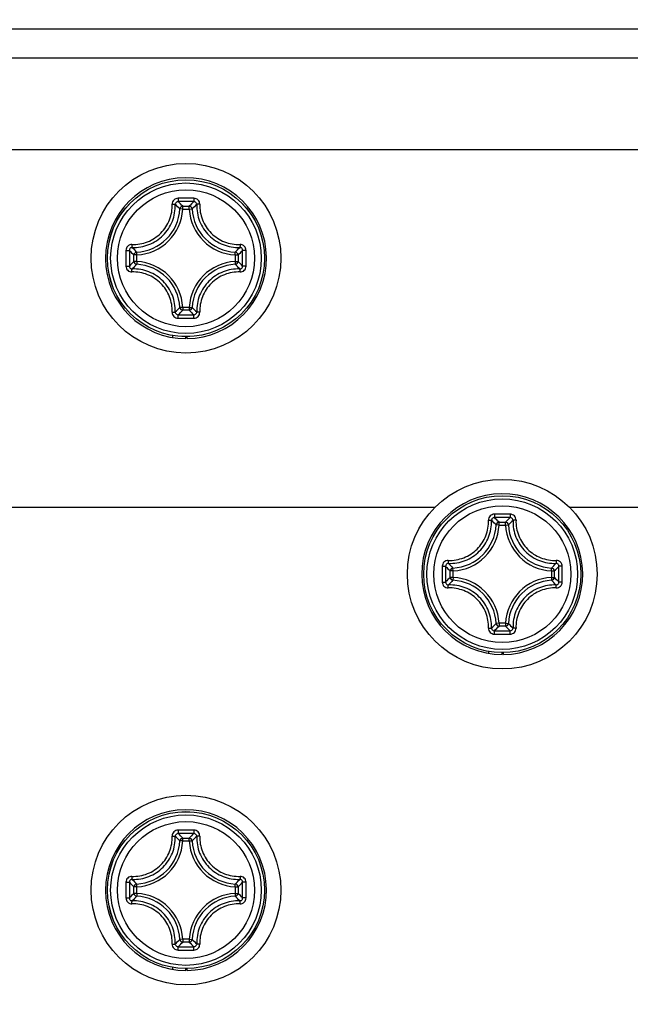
# Model space of a CAD drawing. Header units: millimetres. Extents: x 0 to 420, y 0 to 297.
# Tile 14 of 104: x 59.68 to 64.99, y 225.49 to 234.06. Entities that reach past the tile are written whole.
import ezdxf

# ---------------------------------------------------------------- set-up
doc = ezdxf.new("R2010")
doc.units = ezdxf.units.MM
doc.header["$LTSCALE"] = 23.1
doc.layers.get('0').update_dxf_attribs({"linetype": 'CONTINUOUS'})
doc.layers.add('02___PRT_ALL_AXES', color=7, linetype='CONTINUOUS')
doc.layers.add('DIM_PILOTEES', color=7, linetype='CONTINUOUS')
doc.styles.get("Standard").update_dxf_attribs({"font": 'txt', "width": 0.7})
doc.dimstyles.new('DIMSTYLE_2', dxfattribs={"dimtxt": 2.5, "dimasz": 3.5, "dimexe": 2, "dimexo": 0, "dimtad": 1, "dimlfac": 4, "dimdsep": 46, "dimtxsty": 'Standard', "dimblk": '_FILLED', "dimblk1": '_FILLED', "dimblk2": '_FILLED', "dimcen": 0.09, "dimazin": 2, "dimtp": 0.8, "dimtm": 0.8, "dimtfac": 1, "dimtofl": 0, "dimtmove": 0, "dimatfit": 3, "dimldrblk": '_FILLED', "dimfxl": 0, "dimtolj": 1, "dimarcsym": 0})

# ---------------------------------------------------------------- blocks, each defined once
blk = doc.blocks.new('_FILLED')
at = {"color": 0, "linetype": 'ByBlock'}
blk.add_solid([(0, 0), (-1, 0.1429), (-1, -0.1429)], dxfattribs=at)
blk = doc.blocks.new('*D3')
at = {"layer": 'DIM_PILOTEES', "color": 2, "linetype": 'Continuous'}
for p, q in [((44.0918, 203.8115), (44.0918, 268.5119)), ((294.0918, 203.8068), (294.0918, 268.5119)), ((44.0918, 266.5119), (169.0918, 266.5119)), ((294.0918, 266.5119), (169.0918, 266.5119))]:
    blk.add_line(p, q, dxfattribs=at)
at = {"layer": 'DIM_PILOTEES', "color": 2, "linetype": 'Continuous', "xscale": 3.5, "yscale": 3.5, "zscale": 3.5, "rotation": 180}
blk.add_blockref('_FILLED', (44.0918, 266.5119), dxfattribs=at)
at = {"layer": 'DIM_PILOTEES', "color": 2, "linetype": 'Continuous', "xscale": 3.5, "yscale": 3.5, "zscale": 3.5}
blk.add_blockref('_FILLED', (294.0918, 266.5119), dxfattribs=at)
at = {"layer": 'DIM_PILOTEES', "color": 2, "linetype": 'Continuous', "insert": (168.0202, 269.6369), "char_height": 2.5, "width": 10.982143, "attachment_point": 2, "line_spacing_factor": 0.9}
blk.add_mtext('{\\ftxt;\\W0.0001;\\H0.0001;\\~}{\\ftxt;\\W2.9285714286;\\H2.5; }{\\ftxt;\\W0.0001;\\H0.0001;\\~}', dxfattribs=at)

msp = doc.modelspace()

# ---------------------------------------------------------------- linework, layer by layer
at = {"color": 7, "linetype": 'Continuous'}
for p, q in [((293.9168, 233.9789), (44.5293, 233.9789)), ((44.5418, 233.7289), (293.9168, 233.7289)), ((69.5418, 232.9264), (52.9168, 232.9264)), ((61.1012, 232.4114), (61.1012, 232.4362)), ((61.1012, 232.4362), (61.1574, 232.4362)), ((61.1574, 232.4114), (61.1574, 232.4362)), ((61.1012, 232.4114), (61.0764, 232.4127)), ((61.1012, 232.4114), (61.1574, 232.4114)), ((61.1574, 232.4114), (61.1822, 232.4127)), ((60.677, 231.9558), (60.677, 232.012)), ((60.7018, 232.012), (60.677, 232.012)), ((60.7018, 232.012), (60.7005, 232.0368)), ((60.7018, 231.9558), (60.7018, 232.012)), ((61.5568, 232.012), (61.5581, 232.0368)), ((61.5568, 232.012), (61.5568, 231.9558)), ((61.5568, 232.012), (61.5817, 232.012)), ((61.5817, 232.012), (61.5817, 231.9558)), ((60.7018, 231.9558), (60.677, 231.9558)), ((60.7018, 231.9558), (60.7005, 231.931)), ((61.5568, 231.9558), (61.5581, 231.931)), ((61.5568, 231.9558), (61.5817, 231.9558)), ((61.1012, 231.5564), (61.0764, 231.5551)), ((61.1012, 231.5564), (61.1012, 231.5315)), ((61.1574, 231.5564), (61.1012, 231.5564)), ((61.1574, 231.5315), (61.1012, 231.5315)), ((61.1574, 231.5564), (61.1574, 231.5315)), ((61.1574, 231.5564), (61.1822, 231.5551)), ((61.0138, 231.2935), (61.0138, 231.3112)), ((61.1293, 231.2839), (61.1293, 231.301)), ((61.1388, 231.284), (61.1388, 231.3013)), ((63.8512, 229.6614), (63.8512, 229.6862)), ((63.8512, 229.6862), (63.9074, 229.6862)), ((63.9074, 229.6614), (63.9074, 229.6862)), ((63.8512, 229.6614), (63.8264, 229.6627)), ((63.8512, 229.6614), (63.9074, 229.6614)), ((63.9074, 229.6614), (63.9322, 229.6627)), ((63.427, 229.2058), (63.427, 229.262)), ((63.4518, 229.262), (63.427, 229.262)), ((63.4518, 229.262), (63.4505, 229.2868)), ((63.4518, 229.2058), (63.4518, 229.262)), ((64.3068, 229.262), (64.3081, 229.2868)), ((64.3068, 229.262), (64.3068, 229.2058)), ((64.3068, 229.262), (64.3317, 229.262)), ((64.3317, 229.262), (64.3317, 229.2058)), ((63.4518, 229.2058), (63.427, 229.2058)), ((63.4518, 229.2058), (63.4505, 229.181)), ((64.3068, 229.2058), (64.3081, 229.181)), ((64.3068, 229.2058), (64.3317, 229.2058)), ((63.8512, 228.8064), (63.8264, 228.8051)), ((63.8512, 228.8064), (63.8512, 228.7815)), ((63.9074, 228.8064), (63.8512, 228.8064)), ((63.9074, 228.7815), (63.8512, 228.7815)), ((63.9074, 228.8064), (63.9074, 228.7815)), ((63.9074, 228.8064), (63.9322, 228.8051)), ((63.7638, 228.5435), (63.7638, 228.5612)), ((63.8793, 228.5339), (63.8793, 228.551)), ((63.8888, 228.534), (63.8888, 228.5513)), ((61.1012, 226.9114), (61.0764, 226.9127)), ((61.1012, 226.9114), (61.1012, 226.9362)), ((61.1012, 226.9362), (61.1574, 226.9362)), ((61.1012, 226.9114), (61.1574, 226.9114)), ((61.1574, 226.9114), (61.1574, 226.9362)), ((61.1574, 226.9114), (61.1822, 226.9127)), ((60.677, 226.4558), (60.677, 226.512)), ((60.7018, 226.512), (60.677, 226.512)), ((60.7018, 226.512), (60.7005, 226.5368)), ((60.7018, 226.4558), (60.7018, 226.512)), ((61.5568, 226.512), (61.5581, 226.5368)), ((61.5568, 226.512), (61.5568, 226.4558)), ((61.5568, 226.512), (61.5817, 226.512)), ((61.5817, 226.512), (61.5817, 226.4558)), ((60.7018, 226.4558), (60.677, 226.4558)), ((60.7018, 226.4558), (60.7005, 226.431)), ((61.5568, 226.4558), (61.5581, 226.431)), ((61.5568, 226.4558), (61.5817, 226.4558)), ((61.1012, 226.0564), (61.0764, 226.0551)), ((61.1012, 226.0564), (61.1012, 226.0315)), ((61.1574, 226.0564), (61.1012, 226.0564)), ((61.1574, 226.0315), (61.1012, 226.0315)), ((61.1574, 226.0564), (61.1574, 226.0315)), ((61.1574, 226.0564), (61.1822, 226.0551)), ((61.0138, 225.7935), (61.0138, 225.8112)), ((61.1293, 225.7839), (61.1293, 225.801)), ((61.1388, 225.784), (61.1388, 225.8013))]:
    msp.add_line(p, q, dxfattribs=at)
for centre, radius in [((61.1293, 231.9839), 0.6829), ((61.1293, 231.9839), 0.6827), ((61.1293, 231.9839), 0.6551), ((61.1293, 231.9839), 0.596), ((63.8793, 229.2339), 0.6829), ((63.8793, 229.2339), 0.6827), ((63.8793, 229.2339), 0.6551), ((63.8793, 229.2339), 0.596), ((61.1293, 226.4839), 0.6829), ((61.1293, 226.4839), 0.6827), ((61.1293, 226.4839), 0.6551), ((61.1293, 226.4839), 0.596)]:
    msp.add_circle(centre, radius, dxfattribs=at)
for centre, radius, start, end in [((61.1293, 231.9839), 0.7, 270.78006, 270), ((60.3392, 231.6708), 1.0458, 45.18158, 48.24855), ((61.1291, 205.2625), 27.2434, 89.99954, 90.14385), ((61.1293, 205.4701), 27.0064, 89.85573, 90.14427), ((60.2633, 231.6423), 1.1544, 43.45666, 46.26652), ((61.1296, 205.2626), 27.2432, 89.85622, 90.00052), ((61.9954, 231.6423), 1.1544, 133.73344, 136.54334), ((61.9195, 231.6708), 1.0459, 131.7516, 134.8184), ((60.6793, 232.4339), 0.3976, 273.0542, 356.9458), ((60.6793, 232.4339), 0.4225, 273.0539, 356.94611), ((61.5793, 232.4339), 0.4225, 183.05389, 266.94611), ((61.5793, 232.4339), 0.3976, 183.0542, 266.9458), ((87.8514, 231.9837), 27.2441, 179.85537, 180.14399), ((61.4709, 232.8499), 1.1544, 223.73344, 226.54334), ((87.6428, 231.9839), 27.006, 179.85569, 180.14431), ((61.4424, 232.774), 1.0459, 221.75165, 224.8184), ((60.8163, 232.774), 1.0458, 315.18158, 318.24856), ((60.7877, 232.8499), 1.1544, 313.45666, 316.26652), ((34.6159, 231.9839), 27.006, 359.85569, 0.14431), ((34.4072, 231.9837), 27.2441, 359.85602, 0.14464), ((61.471, 231.1178), 1.1544, 133.45666, 136.26652), ((61.4424, 231.1938), 1.0458, 135.18158, 138.24855), ((60.6793, 231.5339), 0.3976, 3.05417, 86.9458), ((60.6793, 231.5339), 0.4225, 3.0539, 86.94611), ((61.5793, 231.5339), 0.4225, 93.0539, 176.94611), ((61.5793, 231.5339), 0.3976, 93.05417, 176.94583), ((60.8159, 231.1935), 1.0463, 41.75224, 44.81778), ((60.7878, 231.1179), 1.1542, 43.73327, 46.54348), ((60.3389, 232.2973), 1.0463, 311.75224, 314.81779), ((60.2634, 232.3254), 1.1542, 313.73327, 316.54348), ((61.1293, 258.4978), 27.0064, 269.85573, 270.14427), ((61.9953, 232.3254), 1.1543, 223.45653, 226.26668), ((61.9197, 232.2972), 1.0462, 225.18215, 228.24799), ((61.1291, 258.7051), 27.2432, 269.85622, 270.00052), ((61.1295, 258.7053), 27.2434, 269.99954, 270.14385), ((63.8793, 229.2339), 0.7, 270.78006, 270), ((63.0892, 228.9208), 1.0458, 45.18158, 48.24855), ((63.8791, 202.5125), 27.2434, 89.99954, 90.14385), ((63.8793, 202.7201), 27.0064, 89.85573, 90.14427), ((63.0133, 228.8923), 1.1544, 43.45666, 46.26652), ((63.8796, 202.5126), 27.2432, 89.85622, 90.00052), ((64.7454, 228.8923), 1.1544, 133.73344, 136.54334), ((64.6695, 228.9208), 1.0459, 131.7516, 134.8184), ((63.4293, 229.6839), 0.3976, 273.0542, 356.9458), ((63.4293, 229.6839), 0.4225, 273.0539, 356.94611), ((64.3293, 229.6839), 0.4225, 183.05389, 266.94611), ((64.3293, 229.6839), 0.3976, 183.0542, 266.9458), ((90.6014, 229.2337), 27.2441, 179.85537, 180.14399), ((64.2209, 230.0999), 1.1544, 223.73344, 226.54334), ((90.3928, 229.2339), 27.006, 179.85569, 180.14431), ((64.1924, 230.024), 1.0459, 221.75165, 224.8184), ((63.5663, 230.024), 1.0458, 315.18158, 318.24856), ((63.5377, 230.0999), 1.1544, 313.45666, 316.26652), ((37.3659, 229.2339), 27.006, 359.85569, 0.14431), ((37.1572, 229.2337), 27.2441, 359.85602, 0.14464), ((64.221, 228.3678), 1.1544, 133.45666, 136.26652), ((64.1924, 228.4438), 1.0458, 135.18158, 138.24855), ((63.4293, 228.7839), 0.3976, 3.05417, 86.9458), ((63.4293, 228.7839), 0.4225, 3.0539, 86.94611), ((64.3293, 228.7839), 0.4225, 93.0539, 176.94611), ((64.3293, 228.7839), 0.3976, 93.05417, 176.94583), ((63.5659, 228.4435), 1.0463, 41.75224, 44.81778), ((63.5378, 228.3679), 1.1542, 43.73327, 46.54348), ((63.0889, 229.5473), 1.0463, 311.75224, 314.81779), ((63.0134, 229.5754), 1.1542, 313.73327, 316.54348), ((63.8793, 255.7478), 27.0064, 269.85573, 270.14427), ((64.7453, 229.5754), 1.1543, 223.45653, 226.26668), ((64.6697, 229.5472), 1.0462, 225.18215, 228.24799), ((63.8791, 255.9551), 27.2432, 269.85622, 270.00052), ((63.8795, 255.9553), 27.2434, 269.99954, 270.14385), ((61.1293, 226.4839), 0.7, 270.78006, 270), ((60.3392, 226.1708), 1.0458, 45.18158, 48.24855), ((61.1291, 199.7625), 27.2434, 89.99954, 90.14385), ((61.1293, 199.9701), 27.0064, 89.85573, 90.14427), ((60.2633, 226.1423), 1.1544, 43.45666, 46.26652), ((61.1296, 199.7626), 27.2432, 89.85622, 90.00052), ((61.9954, 226.1423), 1.1544, 133.73344, 136.54334), ((61.9195, 226.1708), 1.0459, 131.7516, 134.8184), ((60.6793, 226.9339), 0.3976, 273.0542, 356.9458), ((60.6793, 226.9339), 0.4225, 273.0539, 356.94611), ((61.5793, 226.9339), 0.4225, 183.05389, 266.94611), ((61.5793, 226.9339), 0.3976, 183.0542, 266.9458), ((87.8514, 226.4837), 27.2441, 179.85537, 180.14399), ((61.4709, 227.3499), 1.1544, 223.73344, 226.54334), ((87.6428, 226.4839), 27.006, 179.85569, 180.14431), ((61.4424, 227.274), 1.0459, 221.75165, 224.8184), ((60.8163, 227.274), 1.0458, 315.18158, 318.24856), ((60.7877, 227.3499), 1.1544, 313.45666, 316.26652), ((34.6159, 226.4839), 27.006, 359.85569, 0.14431), ((34.4072, 226.4837), 27.2441, 359.85602, 0.14464), ((61.471, 225.6178), 1.1544, 133.45666, 136.26652), ((61.4424, 225.6938), 1.0458, 135.18158, 138.24855), ((60.6793, 226.0339), 0.3976, 3.05417, 86.9458), ((60.6793, 226.0339), 0.4225, 3.0539, 86.94611), ((61.5793, 226.0339), 0.4225, 93.0539, 176.94611), ((61.5793, 226.0339), 0.3976, 93.05417, 176.94583), ((60.8159, 225.6935), 1.0463, 41.75224, 44.81778), ((60.7878, 225.6179), 1.1542, 43.73327, 46.54348), ((60.3389, 226.7973), 1.0463, 311.75224, 314.81779), ((60.2634, 226.8254), 1.1542, 313.73327, 316.54348), ((61.9953, 226.8254), 1.1543, 223.45653, 226.26668), ((61.9197, 226.7972), 1.0462, 225.18215, 228.24799), ((61.1291, 253.2051), 27.2432, 269.85622, 270.00052), ((61.1293, 252.9978), 27.0064, 269.85573, 270.14427), ((61.1295, 253.2053), 27.2434, 269.99954, 270.14385)]:
    msp.add_arc(centre, radius, start, end, dxfattribs=at)
for points, knots in [([(60.6592, 232.1034), (60.6822, 232.1027), (60.7284, 232.106), (60.7955, 232.1249), (60.8576, 232.157), (60.912, 232.2013), (60.9562, 232.2556), (60.9883, 232.3177), (61.0072, 232.3848), (61.0105, 232.4311), (61.0098, 232.454)], [0, 0, 0, 0, 0.124219, 0.249074, 0.374408, 0.5, 0.625593, 0.750927, 0.87578, 1, 1, 1, 1]), ([(60.6621, 232.0776), (60.6866, 232.0768), (60.736, 232.0802), (60.8075, 232.1003), (60.8737, 232.1345), (60.9316, 232.1816), (60.9787, 232.2396), (61.0129, 232.3057), (61.033, 232.3772), (61.0364, 232.4266), (61.0357, 232.4511)], [0, 0, 0, 0, 0.124322, 0.249197, 0.374488, 0.500001, 0.625514, 0.750805, 0.875678, 1, 1, 1, 1]), ([(61.0607, 232.5058), (61.054, 232.5058), (61.0403, 232.503), (61.0232, 232.4914), (61.0119, 232.4742), (61.0096, 232.4606), (61.0098, 232.454)], [0, 0, 0, 0, 0.251548, 0.502454, 0.751899, 1, 1, 1, 1]), ([(61.0098, 232.454), (61.0128, 232.4541), (61.0186, 232.4542), (61.0264, 232.4537), (61.0317, 232.4529), (61.0345, 232.452), (61.0354, 232.4514), (61.0357, 232.4511)], [0, 0, 0, 0, 0.350058, 0.657464, 0.881822, 0.954376, 1, 1, 1, 1]), ([(61.0613, 232.4764), (61.0579, 232.4764), (61.0511, 232.4751), (61.0426, 232.4695), (61.0368, 232.4611), (61.0356, 232.4544), (61.0357, 232.4511)], [0, 0, 0, 0, 0.253266, 0.503943, 0.752305, 1, 1, 1, 1]), ([(61.0607, 232.5058), (61.0607, 232.5024), (61.0607, 232.4959), (61.0608, 232.4871), (61.061, 232.4811), (61.0612, 232.4778), (61.0612, 232.4767), (61.0613, 232.4764)], [0, 0, 0, 0, 0.34768, 0.662976, 0.89325, 0.96369, 1, 1, 1, 1]), ([(61.1012, 232.4362), (61.0951, 232.4362), (61.0825, 232.4312), (61.0768, 232.4188), (61.0764, 232.4127)], [0, 0, 0, 0, 0.499987, 1, 1, 1, 1]), ([(61.1822, 232.4127), (61.1819, 232.4188), (61.1762, 232.4312), (61.1635, 232.4362), (61.1574, 232.4362)], [0, 0, 0, 0, 0.500013, 1, 1, 1, 1]), ([(61.1979, 232.5058), (61.1979, 232.5024), (61.1979, 232.4959), (61.1978, 232.4871), (61.1975, 232.4807), (61.1976, 232.4774), (61.1973, 232.4764)], [0, 0, 0, 0, 0.347704, 0.66302, 0.893302, 1, 1, 1, 1]), ([(61.223, 232.4511), (61.2231, 232.4544), (61.2218, 232.4611), (61.2161, 232.4695), (61.2075, 232.4751), (61.2007, 232.4764), (61.1973, 232.4764)], [0, 0, 0, 0, 0.247694, 0.496055, 0.746733, 1, 1, 1, 1]), ([(61.2489, 232.454), (61.2491, 232.4606), (61.2467, 232.4742), (61.2354, 232.4914), (61.2183, 232.503), (61.2047, 232.5058), (61.1979, 232.5058)], [0, 0, 0, 0, 0.248113, 0.497559, 0.748462, 1, 1, 1, 1]), ([(61.223, 232.4511), (61.2222, 232.4266), (61.2256, 232.3772), (61.2457, 232.3057), (61.28, 232.2396), (61.3271, 232.1816), (61.385, 232.1345), (61.4512, 232.1003), (61.5227, 232.0802), (61.572, 232.0768), (61.5965, 232.0776)], [0, 0, 0, 0, 0.124358, 0.249225, 0.374499, 0.5, 0.625501, 0.750776, 0.875642, 1, 1, 1, 1]), ([(61.2489, 232.454), (61.2458, 232.4541), (61.24, 232.4542), (61.2323, 232.4537), (61.227, 232.4529), (61.2241, 232.452), (61.2232, 232.4514), (61.223, 232.4511)], [0, 0, 0, 0, 0.350071, 0.657475, 0.881841, 0.954391, 1, 1, 1, 1]), ([(61.2489, 232.454), (61.2482, 232.431), (61.2514, 232.3847), (61.2703, 232.3177), (61.3025, 232.2556), (61.3467, 232.2012), (61.4011, 232.157), (61.4632, 232.1248), (61.5302, 232.106), (61.5765, 232.1027), (61.5995, 232.1034)], [0, 0, 0, 0, 0.124256, 0.249101, 0.37442, 0.500001, 0.625582, 0.7509, 0.875744, 1, 1, 1, 1]), ([(60.6592, 232.1034), (60.6526, 232.1036), (60.639, 232.1013), (60.6218, 232.09), (60.6102, 232.0729), (60.6074, 232.0593), (60.6074, 232.0525)], [0, 0, 0, 0, 0.248117, 0.497562, 0.748463, 1, 1, 1, 1]), ([(60.6592, 232.1034), (60.6591, 232.1004), (60.6591, 232.0946), (60.6595, 232.0869), (60.6603, 232.0816), (60.6612, 232.0787), (60.6618, 232.0778), (60.6621, 232.0776)], [0, 0, 0, 0, 0.350065, 0.657475, 0.881831, 0.954381, 1, 1, 1, 1]), ([(61.5994, 232.1034), (61.5995, 232.1004), (61.5996, 232.0946), (61.5991, 232.0869), (61.5983, 232.0816), (61.5974, 232.0787), (61.5968, 232.0778), (61.5965, 232.0776)], [0, 0, 0, 0, 0.350121, 0.657557, 0.88191, 0.954435, 1, 1, 1, 1]), ([(61.6512, 232.0525), (61.6512, 232.0593), (61.6485, 232.0728), (61.6369, 232.09), (61.6197, 232.1012), (61.6061, 232.1036), (61.5995, 232.1034)], [0, 0, 0, 0, 0.251547, 0.502451, 0.751897, 1, 1, 1, 1]), ([(60.6074, 232.0525), (60.6108, 232.0525), (60.6173, 232.0525), (60.6261, 232.0524), (60.6321, 232.0523), (60.6354, 232.0521), (60.6365, 232.052), (60.6368, 232.0519)], [0, 0, 0, 0, 0.347682, 0.662979, 0.893253, 0.963692, 1, 1, 1, 1]), ([(60.6621, 232.0776), (60.6588, 232.0776), (60.6521, 232.0764), (60.6437, 232.0706), (60.6381, 232.0621), (60.6368, 232.0553), (60.6368, 232.0519)], [0, 0, 0, 0, 0.247694, 0.496056, 0.746733, 1, 1, 1, 1]), ([(61.5817, 232.012), (61.5816, 232.0181), (61.5766, 232.0307), (61.5642, 232.0364), (61.5581, 232.0368)], [0, 0, 0, 0, 0.499987, 1, 1, 1, 1]), ([(61.6218, 232.0519), (61.6218, 232.0553), (61.6205, 232.0621), (61.6149, 232.0706), (61.6065, 232.0764), (61.5998, 232.0776), (61.5965, 232.0776)], [0, 0, 0, 0, 0.253266, 0.503943, 0.752305, 1, 1, 1, 1]), ([(61.6512, 232.0525), (61.6478, 232.0525), (61.6413, 232.0525), (61.6325, 232.0524), (61.6265, 232.0523), (61.6232, 232.0521), (61.6221, 232.052), (61.6218, 232.0519)], [0, 0, 0, 0, 0.34768, 0.662977, 0.893251, 0.963691, 1, 1, 1, 1]), ([(60.6074, 231.9153), (60.6108, 231.9153), (60.6173, 231.9153), (60.6261, 231.9154), (60.6321, 231.9155), (60.6354, 231.9157), (60.6365, 231.9158), (60.6368, 231.9159)], [0, 0, 0, 0, 0.34768, 0.662977, 0.893251, 0.963691, 1, 1, 1, 1]), ([(60.6074, 231.9153), (60.6074, 231.9085), (60.6102, 231.8949), (60.6218, 231.8778), (60.639, 231.8665), (60.6526, 231.8642), (60.6592, 231.8644)], [0, 0, 0, 0, 0.25155, 0.502455, 0.7519, 1, 1, 1, 1]), ([(60.6368, 231.9159), (60.6368, 231.9125), (60.6381, 231.9057), (60.6437, 231.8971), (60.6521, 231.8914), (60.6588, 231.8902), (60.6621, 231.8902)], [0, 0, 0, 0, 0.253266, 0.503943, 0.752305, 1, 1, 1, 1]), ([(61.5965, 231.8902), (61.5998, 231.8902), (61.6065, 231.8914), (61.6149, 231.8971), (61.6205, 231.9057), (61.6218, 231.9125), (61.6218, 231.9159)], [0, 0, 0, 0, 0.247694, 0.496056, 0.746733, 1, 1, 1, 1]), ([(61.5994, 231.8643), (61.6061, 231.8641), (61.6196, 231.8665), (61.6369, 231.8778), (61.6485, 231.8949), (61.6512, 231.9085), (61.6512, 231.9153)], [0, 0, 0, 0, 0.248117, 0.497562, 0.748462, 1, 1, 1, 1]), ([(61.6512, 231.9153), (61.6478, 231.9153), (61.6413, 231.9153), (61.6325, 231.9154), (61.6265, 231.9155), (61.6232, 231.9157), (61.6221, 231.9158), (61.6218, 231.9159)], [0, 0, 0, 0, 0.347682, 0.662979, 0.893253, 0.963692, 1, 1, 1, 1]), ([(60.6592, 231.8643), (60.6591, 231.8674), (60.6591, 231.8732), (60.6595, 231.8809), (60.6603, 231.8862), (60.6612, 231.8891), (60.6618, 231.89), (60.6621, 231.8902)], [0, 0, 0, 0, 0.350058, 0.657464, 0.881823, 0.954376, 1, 1, 1, 1]), ([(61.0098, 231.5138), (61.0105, 231.5367), (61.0072, 231.583), (60.9883, 231.6501), (60.9562, 231.7122), (60.912, 231.7665), (60.8576, 231.8108), (60.7955, 231.8429), (60.7284, 231.8618), (60.6822, 231.8651), (60.6592, 231.8644)], [0, 0, 0, 0, 0.12422, 0.249073, 0.374407, 0.5, 0.625592, 0.750926, 0.87578, 1, 1, 1, 1]), ([(61.0357, 231.5167), (61.0364, 231.5412), (61.033, 231.5905), (61.0129, 231.662), (60.9787, 231.7282), (60.9316, 231.7861), (60.8737, 231.8332), (60.8075, 231.8675), (60.736, 231.8876), (60.6866, 231.891), (60.6621, 231.8902)], [0, 0, 0, 0, 0.124322, 0.249196, 0.374487, 0.5, 0.625513, 0.750804, 0.875678, 1, 1, 1, 1]), ([(61.5965, 231.8902), (61.572, 231.891), (61.5227, 231.8876), (61.4512, 231.8675), (61.385, 231.8332), (61.3271, 231.7861), (61.28, 231.7282), (61.2457, 231.662), (61.2256, 231.5905), (61.2222, 231.5412), (61.223, 231.5167)], [0, 0, 0, 0, 0.124322, 0.249197, 0.374488, 0.500001, 0.625514, 0.750805, 0.875678, 1, 1, 1, 1]), ([(61.5994, 231.8643), (61.5765, 231.865), (61.5302, 231.8618), (61.4631, 231.8429), (61.401, 231.8108), (61.3467, 231.7665), (61.3025, 231.7122), (61.2703, 231.6501), (61.2514, 231.583), (61.2482, 231.5367), (61.2489, 231.5138)], [0, 0, 0, 0, 0.124219, 0.249074, 0.374408, 0.5, 0.625593, 0.750927, 0.87578, 1, 1, 1, 1]), ([(61.5994, 231.8643), (61.5995, 231.8674), (61.5996, 231.8732), (61.5991, 231.8809), (61.5983, 231.8862), (61.5974, 231.8891), (61.5968, 231.89), (61.5965, 231.8902)], [0, 0, 0, 0, 0.350065, 0.657475, 0.881831, 0.954381, 1, 1, 1, 1]), ([(61.0098, 231.5138), (61.0096, 231.5071), (61.0119, 231.4936), (61.0232, 231.4763), (61.0403, 231.4648), (61.054, 231.462), (61.0607, 231.462)], [0, 0, 0, 0, 0.248117, 0.497562, 0.748463, 1, 1, 1, 1]), ([(61.0098, 231.5138), (61.0128, 231.5137), (61.0186, 231.5136), (61.0264, 231.5141), (61.0317, 231.5149), (61.0345, 231.5158), (61.0354, 231.5164), (61.0357, 231.5167)], [0, 0, 0, 0, 0.350065, 0.657475, 0.881831, 0.954381, 1, 1, 1, 1]), ([(61.0357, 231.5167), (61.0356, 231.5134), (61.0368, 231.5067), (61.0426, 231.4983), (61.0511, 231.4927), (61.0579, 231.4914), (61.0613, 231.4914)], [0, 0, 0, 0, 0.247694, 0.496056, 0.746733, 1, 1, 1, 1]), ([(61.0607, 231.462), (61.0607, 231.4654), (61.0607, 231.4719), (61.0608, 231.4807), (61.0611, 231.4871), (61.0611, 231.4904), (61.0613, 231.4914)], [0, 0, 0, 0, 0.3477, 0.663013, 0.893295, 1, 1, 1, 1]), ([(61.1574, 231.5315), (61.1635, 231.5316), (61.1762, 231.5366), (61.1819, 231.549), (61.1822, 231.5551)], [0, 0, 0, 0, 0.499987, 1, 1, 1, 1]), ([(61.1973, 231.4914), (61.2007, 231.4914), (61.2075, 231.4927), (61.2161, 231.4983), (61.2218, 231.5067), (61.2231, 231.5134), (61.223, 231.5167)], [0, 0, 0, 0, 0.253266, 0.503943, 0.752305, 1, 1, 1, 1]), ([(61.1979, 231.462), (61.1979, 231.4654), (61.1979, 231.4719), (61.1978, 231.4807), (61.1977, 231.4867), (61.1975, 231.49), (61.1974, 231.4911), (61.1973, 231.4914)], [0, 0, 0, 0, 0.34768, 0.662976, 0.89325, 0.96369, 1, 1, 1, 1]), ([(61.1979, 231.462), (61.2047, 231.462), (61.2183, 231.4648), (61.2354, 231.4763), (61.2467, 231.4936), (61.2491, 231.5071), (61.2489, 231.5138)], [0, 0, 0, 0, 0.251548, 0.502454, 0.751899, 1, 1, 1, 1]), ([(61.2489, 231.5138), (61.2458, 231.5137), (61.24, 231.5136), (61.2323, 231.5141), (61.227, 231.5149), (61.2241, 231.5158), (61.2232, 231.5164), (61.223, 231.5167)], [0, 0, 0, 0, 0.350058, 0.657464, 0.881822, 0.954376, 1, 1, 1, 1]), ([(63.4092, 229.3534), (63.4322, 229.3527), (63.4784, 229.356), (63.5455, 229.3749), (63.6076, 229.407), (63.662, 229.4513), (63.7062, 229.5056), (63.7383, 229.5677), (63.7572, 229.6348), (63.7605, 229.6811), (63.7598, 229.704)], [0, 0, 0, 0, 0.124219, 0.249074, 0.374408, 0.5, 0.625593, 0.750927, 0.87578, 1, 1, 1, 1]), ([(63.4121, 229.3276), (63.4366, 229.3268), (63.486, 229.3302), (63.5575, 229.3503), (63.6237, 229.3845), (63.6816, 229.4316), (63.7287, 229.4896), (63.7629, 229.5557), (63.783, 229.6272), (63.7864, 229.6766), (63.7857, 229.7011)], [0, 0, 0, 0, 0.124322, 0.249197, 0.374488, 0.500001, 0.625514, 0.750805, 0.875678, 1, 1, 1, 1]), ([(63.8107, 229.7558), (63.804, 229.7558), (63.7903, 229.753), (63.7732, 229.7414), (63.7619, 229.7242), (63.7596, 229.7106), (63.7598, 229.704)], [0, 0, 0, 0, 0.251548, 0.502454, 0.751899, 1, 1, 1, 1]), ([(63.7598, 229.704), (63.7628, 229.7041), (63.7686, 229.7042), (63.7764, 229.7037), (63.7817, 229.7029), (63.7845, 229.702), (63.7854, 229.7014), (63.7857, 229.7011)], [0, 0, 0, 0, 0.350058, 0.657464, 0.881822, 0.954376, 1, 1, 1, 1]), ([(63.8113, 229.7264), (63.8079, 229.7264), (63.8011, 229.7251), (63.7926, 229.7195), (63.7868, 229.7111), (63.7856, 229.7044), (63.7857, 229.7011)], [0, 0, 0, 0, 0.253266, 0.503943, 0.752305, 1, 1, 1, 1]), ([(63.8107, 229.7558), (63.8107, 229.7524), (63.8107, 229.7459), (63.8108, 229.7371), (63.811, 229.7311), (63.8112, 229.7278), (63.8112, 229.7267), (63.8113, 229.7264)], [0, 0, 0, 0, 0.34768, 0.662976, 0.89325, 0.96369, 1, 1, 1, 1]), ([(63.8512, 229.6862), (63.8451, 229.6862), (63.8325, 229.6812), (63.8268, 229.6688), (63.8264, 229.6627)], [0, 0, 0, 0, 0.499987, 1, 1, 1, 1]), ([(63.9322, 229.6627), (63.9319, 229.6688), (63.9262, 229.6812), (63.9135, 229.6862), (63.9074, 229.6862)], [0, 0, 0, 0, 0.500013, 1, 1, 1, 1]), ([(63.9479, 229.7558), (63.9479, 229.7524), (63.9479, 229.7459), (63.9478, 229.7371), (63.9475, 229.7307), (63.9476, 229.7274), (63.9473, 229.7264)], [0, 0, 0, 0, 0.347704, 0.66302, 0.893302, 1, 1, 1, 1]), ([(63.973, 229.7011), (63.9731, 229.7044), (63.9718, 229.7111), (63.9661, 229.7195), (63.9575, 229.7251), (63.9507, 229.7264), (63.9473, 229.7264)], [0, 0, 0, 0, 0.247694, 0.496055, 0.746733, 1, 1, 1, 1]), ([(63.9989, 229.704), (63.9991, 229.7106), (63.9967, 229.7242), (63.9854, 229.7414), (63.9683, 229.753), (63.9547, 229.7558), (63.9479, 229.7558)], [0, 0, 0, 0, 0.248113, 0.497559, 0.748462, 1, 1, 1, 1]), ([(63.973, 229.7011), (63.9722, 229.6766), (63.9756, 229.6272), (63.9957, 229.5557), (64.03, 229.4896), (64.0771, 229.4316), (64.135, 229.3845), (64.2012, 229.3503), (64.2727, 229.3302), (64.322, 229.3268), (64.3465, 229.3276)], [0, 0, 0, 0, 0.124358, 0.249225, 0.374499, 0.5, 0.625501, 0.750776, 0.875642, 1, 1, 1, 1]), ([(63.9989, 229.704), (63.9958, 229.7041), (63.99, 229.7042), (63.9823, 229.7037), (63.977, 229.7029), (63.9741, 229.702), (63.9732, 229.7014), (63.973, 229.7011)], [0, 0, 0, 0, 0.350071, 0.657475, 0.881841, 0.954391, 1, 1, 1, 1]), ([(63.9989, 229.704), (63.9982, 229.681), (64.0014, 229.6347), (64.0203, 229.5677), (64.0525, 229.5056), (64.0967, 229.4512), (64.1511, 229.407), (64.2132, 229.3748), (64.2802, 229.356), (64.3265, 229.3527), (64.3495, 229.3534)], [0, 0, 0, 0, 0.124256, 0.249101, 0.37442, 0.500001, 0.625582, 0.7509, 0.875744, 1, 1, 1, 1]), ([(63.4092, 229.3534), (63.4026, 229.3536), (63.389, 229.3513), (63.3718, 229.34), (63.3602, 229.3229), (63.3574, 229.3093), (63.3574, 229.3025)], [0, 0, 0, 0, 0.248117, 0.497562, 0.748463, 1, 1, 1, 1]), ([(63.4092, 229.3534), (63.4091, 229.3504), (63.4091, 229.3446), (63.4095, 229.3369), (63.4103, 229.3316), (63.4112, 229.3287), (63.4118, 229.3278), (63.4121, 229.3276)], [0, 0, 0, 0, 0.350065, 0.657475, 0.881831, 0.954381, 1, 1, 1, 1]), ([(64.3494, 229.3534), (64.3495, 229.3504), (64.3496, 229.3446), (64.3491, 229.3369), (64.3483, 229.3316), (64.3474, 229.3287), (64.3468, 229.3278), (64.3465, 229.3276)], [0, 0, 0, 0, 0.350121, 0.657557, 0.88191, 0.954435, 1, 1, 1, 1]), ([(64.4012, 229.3025), (64.4012, 229.3093), (64.3985, 229.3228), (64.3869, 229.34), (64.3697, 229.3512), (64.3561, 229.3536), (64.3495, 229.3534)], [0, 0, 0, 0, 0.251547, 0.502451, 0.751897, 1, 1, 1, 1]), ([(63.3574, 229.3025), (63.3608, 229.3025), (63.3673, 229.3025), (63.3761, 229.3024), (63.3821, 229.3023), (63.3854, 229.3021), (63.3865, 229.302), (63.3868, 229.3019)], [0, 0, 0, 0, 0.347682, 0.662979, 0.893253, 0.963692, 1, 1, 1, 1]), ([(63.4121, 229.3276), (63.4088, 229.3276), (63.4021, 229.3264), (63.3937, 229.3206), (63.3881, 229.3121), (63.3868, 229.3053), (63.3868, 229.3019)], [0, 0, 0, 0, 0.247694, 0.496056, 0.746733, 1, 1, 1, 1]), ([(64.3317, 229.262), (64.3316, 229.2681), (64.3266, 229.2807), (64.3142, 229.2864), (64.3081, 229.2868)], [0, 0, 0, 0, 0.499987, 1, 1, 1, 1]), ([(64.3718, 229.3019), (64.3718, 229.3053), (64.3705, 229.3121), (64.3649, 229.3206), (64.3565, 229.3264), (64.3498, 229.3276), (64.3465, 229.3276)], [0, 0, 0, 0, 0.253266, 0.503943, 0.752305, 1, 1, 1, 1]), ([(64.4012, 229.3025), (64.3978, 229.3025), (64.3913, 229.3025), (64.3825, 229.3024), (64.3765, 229.3023), (64.3732, 229.3021), (64.3721, 229.302), (64.3718, 229.3019)], [0, 0, 0, 0, 0.34768, 0.662977, 0.893251, 0.963691, 1, 1, 1, 1]), ([(63.3574, 229.1653), (63.3608, 229.1653), (63.3673, 229.1653), (63.3761, 229.1654), (63.3821, 229.1655), (63.3854, 229.1657), (63.3865, 229.1658), (63.3868, 229.1659)], [0, 0, 0, 0, 0.34768, 0.662977, 0.893251, 0.963691, 1, 1, 1, 1]), ([(63.3574, 229.1653), (63.3574, 229.1585), (63.3602, 229.1449), (63.3718, 229.1278), (63.389, 229.1165), (63.4026, 229.1142), (63.4092, 229.1144)], [0, 0, 0, 0, 0.25155, 0.502455, 0.7519, 1, 1, 1, 1]), ([(63.3868, 229.1659), (63.3868, 229.1625), (63.3881, 229.1557), (63.3937, 229.1471), (63.4021, 229.1414), (63.4088, 229.1402), (63.4121, 229.1402)], [0, 0, 0, 0, 0.253266, 0.503943, 0.752305, 1, 1, 1, 1]), ([(63.4092, 229.1143), (63.4091, 229.1174), (63.4091, 229.1232), (63.4095, 229.1309), (63.4103, 229.1362), (63.4112, 229.1391), (63.4118, 229.14), (63.4121, 229.1402)], [0, 0, 0, 0, 0.350058, 0.657464, 0.881823, 0.954376, 1, 1, 1, 1]), ([(63.7598, 228.7638), (63.7605, 228.7867), (63.7572, 228.833), (63.7383, 228.9001), (63.7062, 228.9622), (63.662, 229.0165), (63.6076, 229.0608), (63.5455, 229.0929), (63.4784, 229.1118), (63.4322, 229.1151), (63.4092, 229.1144)], [0, 0, 0, 0, 0.12422, 0.249073, 0.374407, 0.5, 0.625592, 0.750926, 0.87578, 1, 1, 1, 1]), ([(63.7857, 228.7667), (63.7864, 228.7912), (63.783, 228.8405), (63.7629, 228.912), (63.7287, 228.9782), (63.6816, 229.0361), (63.6237, 229.0832), (63.5575, 229.1175), (63.486, 229.1376), (63.4366, 229.141), (63.4121, 229.1402)], [0, 0, 0, 0, 0.124322, 0.249196, 0.374487, 0.5, 0.625513, 0.750804, 0.875678, 1, 1, 1, 1]), ([(64.3465, 229.1402), (64.322, 229.141), (64.2727, 229.1376), (64.2012, 229.1175), (64.135, 229.0832), (64.0771, 229.0361), (64.03, 228.9782), (63.9957, 228.912), (63.9756, 228.8405), (63.9722, 228.7912), (63.973, 228.7667)], [0, 0, 0, 0, 0.124322, 0.249197, 0.374488, 0.500001, 0.625514, 0.750805, 0.875678, 1, 1, 1, 1]), ([(64.3494, 229.1143), (64.3265, 229.115), (64.2802, 229.1118), (64.2131, 229.0929), (64.151, 229.0608), (64.0967, 229.0165), (64.0525, 228.9622), (64.0203, 228.9001), (64.0014, 228.833), (63.9982, 228.7867), (63.9989, 228.7638)], [0, 0, 0, 0, 0.124219, 0.249074, 0.374408, 0.5, 0.625593, 0.750927, 0.87578, 1, 1, 1, 1]), ([(64.3465, 229.1402), (64.3498, 229.1402), (64.3565, 229.1414), (64.3649, 229.1471), (64.3705, 229.1557), (64.3718, 229.1625), (64.3718, 229.1659)], [0, 0, 0, 0, 0.247694, 0.496056, 0.746733, 1, 1, 1, 1]), ([(64.3494, 229.1143), (64.3495, 229.1174), (64.3496, 229.1232), (64.3491, 229.1309), (64.3483, 229.1362), (64.3474, 229.1391), (64.3468, 229.14), (64.3465, 229.1402)], [0, 0, 0, 0, 0.350065, 0.657475, 0.881831, 0.954381, 1, 1, 1, 1]), ([(64.3494, 229.1143), (64.3561, 229.1141), (64.3696, 229.1165), (64.3869, 229.1278), (64.3985, 229.1449), (64.4012, 229.1585), (64.4012, 229.1653)], [0, 0, 0, 0, 0.248117, 0.497562, 0.748462, 1, 1, 1, 1]), ([(64.4012, 229.1653), (64.3978, 229.1653), (64.3913, 229.1653), (64.3825, 229.1654), (64.3765, 229.1655), (64.3732, 229.1657), (64.3721, 229.1658), (64.3718, 229.1659)], [0, 0, 0, 0, 0.347682, 0.662979, 0.893253, 0.963692, 1, 1, 1, 1]), ([(63.7598, 228.7638), (63.7596, 228.7571), (63.7619, 228.7436), (63.7732, 228.7263), (63.7903, 228.7148), (63.804, 228.712), (63.8107, 228.712)], [0, 0, 0, 0, 0.248117, 0.497562, 0.748463, 1, 1, 1, 1]), ([(63.7598, 228.7638), (63.7628, 228.7637), (63.7686, 228.7636), (63.7764, 228.7641), (63.7817, 228.7649), (63.7845, 228.7658), (63.7854, 228.7664), (63.7857, 228.7667)], [0, 0, 0, 0, 0.350065, 0.657475, 0.881831, 0.954381, 1, 1, 1, 1]), ([(63.7857, 228.7667), (63.7856, 228.7634), (63.7868, 228.7567), (63.7926, 228.7483), (63.8011, 228.7427), (63.8079, 228.7414), (63.8113, 228.7414)], [0, 0, 0, 0, 0.247694, 0.496056, 0.746733, 1, 1, 1, 1]), ([(63.8107, 228.712), (63.8107, 228.7154), (63.8107, 228.7219), (63.8108, 228.7307), (63.8111, 228.7371), (63.8111, 228.7404), (63.8113, 228.7414)], [0, 0, 0, 0, 0.3477, 0.663013, 0.893295, 1, 1, 1, 1]), ([(63.9074, 228.7815), (63.9135, 228.7816), (63.9262, 228.7866), (63.9319, 228.799), (63.9322, 228.8051)], [0, 0, 0, 0, 0.499987, 1, 1, 1, 1]), ([(63.9473, 228.7414), (63.9507, 228.7414), (63.9575, 228.7427), (63.9661, 228.7483), (63.9718, 228.7567), (63.9731, 228.7634), (63.973, 228.7667)], [0, 0, 0, 0, 0.253266, 0.503943, 0.752305, 1, 1, 1, 1]), ([(63.9479, 228.712), (63.9479, 228.7154), (63.9479, 228.7219), (63.9478, 228.7307), (63.9477, 228.7367), (63.9475, 228.74), (63.9474, 228.7411), (63.9473, 228.7414)], [0, 0, 0, 0, 0.34768, 0.662976, 0.89325, 0.96369, 1, 1, 1, 1]), ([(63.9479, 228.712), (63.9547, 228.712), (63.9683, 228.7148), (63.9854, 228.7263), (63.9967, 228.7436), (63.9991, 228.7571), (63.9989, 228.7638)], [0, 0, 0, 0, 0.251548, 0.502454, 0.751899, 1, 1, 1, 1]), ([(63.9989, 228.7638), (63.9958, 228.7637), (63.99, 228.7636), (63.9823, 228.7641), (63.977, 228.7649), (63.9741, 228.7658), (63.9732, 228.7664), (63.973, 228.7667)], [0, 0, 0, 0, 0.350058, 0.657464, 0.881822, 0.954376, 1, 1, 1, 1]), ([(60.6592, 226.6034), (60.6822, 226.6027), (60.7284, 226.606), (60.7955, 226.6249), (60.8576, 226.657), (60.912, 226.7013), (60.9562, 226.7556), (60.9883, 226.8177), (61.0072, 226.8848), (61.0105, 226.9311), (61.0098, 226.954)], [0, 0, 0, 0, 0.124219, 0.249074, 0.374408, 0.5, 0.625593, 0.750927, 0.87578, 1, 1, 1, 1]), ([(60.6621, 226.5776), (60.6866, 226.5768), (60.736, 226.5802), (60.8075, 226.6003), (60.8737, 226.6345), (60.9316, 226.6816), (60.9787, 226.7396), (61.0129, 226.8057), (61.033, 226.8772), (61.0364, 226.9266), (61.0357, 226.9511)], [0, 0, 0, 0, 0.124322, 0.249197, 0.374488, 0.500001, 0.625514, 0.750805, 0.875678, 1, 1, 1, 1]), ([(61.0607, 227.0058), (61.054, 227.0058), (61.0403, 227.003), (61.0232, 226.9914), (61.0119, 226.9742), (61.0096, 226.9606), (61.0098, 226.954)], [0, 0, 0, 0, 0.251548, 0.502454, 0.751899, 1, 1, 1, 1]), ([(61.0098, 226.954), (61.0128, 226.9541), (61.0186, 226.9542), (61.0264, 226.9537), (61.0317, 226.9529), (61.0345, 226.952), (61.0354, 226.9514), (61.0357, 226.9511)], [0, 0, 0, 0, 0.350058, 0.657464, 0.881822, 0.954376, 1, 1, 1, 1]), ([(61.0613, 226.9764), (61.0579, 226.9764), (61.0511, 226.9751), (61.0426, 226.9695), (61.0368, 226.9611), (61.0356, 226.9544), (61.0357, 226.9511)], [0, 0, 0, 0, 0.253266, 0.503943, 0.752305, 1, 1, 1, 1]), ([(61.0607, 227.0058), (61.0607, 227.0024), (61.0607, 226.9959), (61.0608, 226.9871), (61.061, 226.9811), (61.0612, 226.9778), (61.0612, 226.9767), (61.0613, 226.9764)], [0, 0, 0, 0, 0.34768, 0.662976, 0.89325, 0.96369, 1, 1, 1, 1]), ([(61.1979, 227.0058), (61.1979, 227.0024), (61.1979, 226.9959), (61.1978, 226.9871), (61.1975, 226.9807), (61.1976, 226.9774), (61.1973, 226.9764)], [0, 0, 0, 0, 0.347704, 0.66302, 0.893302, 1, 1, 1, 1]), ([(61.223, 226.9511), (61.2231, 226.9544), (61.2218, 226.9611), (61.2161, 226.9695), (61.2075, 226.9751), (61.2007, 226.9764), (61.1973, 226.9764)], [0, 0, 0, 0, 0.247694, 0.496055, 0.746733, 1, 1, 1, 1]), ([(61.2489, 226.954), (61.2491, 226.9606), (61.2467, 226.9742), (61.2354, 226.9914), (61.2183, 227.003), (61.2047, 227.0058), (61.1979, 227.0058)], [0, 0, 0, 0, 0.248113, 0.497559, 0.748462, 1, 1, 1, 1]), ([(61.223, 226.9511), (61.2222, 226.9266), (61.2256, 226.8772), (61.2457, 226.8057), (61.28, 226.7396), (61.3271, 226.6816), (61.385, 226.6345), (61.4512, 226.6003), (61.5227, 226.5802), (61.572, 226.5768), (61.5965, 226.5776)], [0, 0, 0, 0, 0.124358, 0.249225, 0.374499, 0.5, 0.625501, 0.750776, 0.875642, 1, 1, 1, 1]), ([(61.2489, 226.954), (61.2458, 226.9541), (61.24, 226.9542), (61.2323, 226.9537), (61.227, 226.9529), (61.2241, 226.952), (61.2232, 226.9514), (61.223, 226.9511)], [0, 0, 0, 0, 0.350071, 0.657475, 0.881841, 0.954391, 1, 1, 1, 1]), ([(61.2489, 226.954), (61.2482, 226.931), (61.2514, 226.8847), (61.2703, 226.8177), (61.3025, 226.7556), (61.3467, 226.7012), (61.4011, 226.657), (61.4632, 226.6248), (61.5302, 226.606), (61.5765, 226.6027), (61.5995, 226.6034)], [0, 0, 0, 0, 0.124256, 0.249101, 0.37442, 0.500001, 0.625582, 0.7509, 0.875744, 1, 1, 1, 1]), ([(61.1012, 226.9362), (61.0951, 226.9362), (61.0825, 226.9312), (61.0768, 226.9188), (61.0764, 226.9127)], [0, 0, 0, 0, 0.499987, 1, 1, 1, 1]), ([(61.1822, 226.9127), (61.1819, 226.9188), (61.1762, 226.9312), (61.1635, 226.9362), (61.1574, 226.9362)], [0, 0, 0, 0, 0.500013, 1, 1, 1, 1]), ([(60.6592, 226.6034), (60.6526, 226.6036), (60.639, 226.6013), (60.6218, 226.59), (60.6102, 226.5729), (60.6074, 226.5593), (60.6074, 226.5525)], [0, 0, 0, 0, 0.248117, 0.497562, 0.748463, 1, 1, 1, 1]), ([(60.6592, 226.6034), (60.6591, 226.6004), (60.6591, 226.5946), (60.6595, 226.5869), (60.6603, 226.5816), (60.6612, 226.5787), (60.6618, 226.5778), (60.6621, 226.5776)], [0, 0, 0, 0, 0.350065, 0.657475, 0.881831, 0.954381, 1, 1, 1, 1]), ([(61.5994, 226.6034), (61.5995, 226.6004), (61.5996, 226.5946), (61.5991, 226.5869), (61.5983, 226.5816), (61.5974, 226.5787), (61.5968, 226.5778), (61.5965, 226.5776)], [0, 0, 0, 0, 0.350121, 0.657557, 0.88191, 0.954435, 1, 1, 1, 1]), ([(61.6512, 226.5525), (61.6512, 226.5593), (61.6485, 226.5728), (61.6369, 226.59), (61.6197, 226.6012), (61.6061, 226.6036), (61.5995, 226.6034)], [0, 0, 0, 0, 0.251547, 0.502451, 0.751897, 1, 1, 1, 1]), ([(60.6074, 226.5525), (60.6108, 226.5525), (60.6173, 226.5525), (60.6261, 226.5524), (60.6321, 226.5523), (60.6354, 226.5521), (60.6365, 226.552), (60.6368, 226.5519)], [0, 0, 0, 0, 0.347682, 0.662979, 0.893253, 0.963692, 1, 1, 1, 1]), ([(60.6621, 226.5776), (60.6588, 226.5776), (60.6521, 226.5764), (60.6437, 226.5706), (60.6381, 226.5621), (60.6368, 226.5553), (60.6368, 226.5519)], [0, 0, 0, 0, 0.247694, 0.496056, 0.746733, 1, 1, 1, 1]), ([(61.5817, 226.512), (61.5816, 226.5181), (61.5766, 226.5307), (61.5642, 226.5364), (61.5581, 226.5368)], [0, 0, 0, 0, 0.499987, 1, 1, 1, 1]), ([(61.6218, 226.5519), (61.6218, 226.5553), (61.6205, 226.5621), (61.6149, 226.5706), (61.6065, 226.5764), (61.5998, 226.5776), (61.5965, 226.5776)], [0, 0, 0, 0, 0.253266, 0.503943, 0.752305, 1, 1, 1, 1]), ([(61.6512, 226.5525), (61.6478, 226.5525), (61.6413, 226.5525), (61.6325, 226.5524), (61.6265, 226.5523), (61.6232, 226.5521), (61.6221, 226.552), (61.6218, 226.5519)], [0, 0, 0, 0, 0.34768, 0.662977, 0.893251, 0.963691, 1, 1, 1, 1]), ([(60.6074, 226.4153), (60.6108, 226.4153), (60.6173, 226.4153), (60.6261, 226.4154), (60.6321, 226.4155), (60.6354, 226.4157), (60.6365, 226.4158), (60.6368, 226.4159)], [0, 0, 0, 0, 0.34768, 0.662977, 0.893251, 0.963691, 1, 1, 1, 1]), ([(60.6074, 226.4153), (60.6074, 226.4085), (60.6102, 226.3949), (60.6218, 226.3778), (60.639, 226.3665), (60.6526, 226.3642), (60.6592, 226.3644)], [0, 0, 0, 0, 0.25155, 0.502455, 0.7519, 1, 1, 1, 1]), ([(60.6368, 226.4159), (60.6368, 226.4125), (60.6381, 226.4057), (60.6437, 226.3971), (60.6521, 226.3914), (60.6588, 226.3902), (60.6621, 226.3902)], [0, 0, 0, 0, 0.253266, 0.503943, 0.752305, 1, 1, 1, 1]), ([(60.6592, 226.3643), (60.6591, 226.3674), (60.6591, 226.3732), (60.6595, 226.3809), (60.6603, 226.3862), (60.6612, 226.3891), (60.6618, 226.39), (60.6621, 226.3902)], [0, 0, 0, 0, 0.350058, 0.657464, 0.881823, 0.954376, 1, 1, 1, 1]), ([(61.0098, 226.0138), (61.0105, 226.0367), (61.0072, 226.083), (60.9883, 226.1501), (60.9562, 226.2122), (60.912, 226.2665), (60.8576, 226.3108), (60.7955, 226.3429), (60.7284, 226.3618), (60.6822, 226.3651), (60.6592, 226.3644)], [0, 0, 0, 0, 0.12422, 0.249073, 0.374407, 0.5, 0.625592, 0.750926, 0.87578, 1, 1, 1, 1]), ([(61.0357, 226.0167), (61.0364, 226.0412), (61.033, 226.0905), (61.0129, 226.162), (60.9787, 226.2282), (60.9316, 226.2861), (60.8737, 226.3332), (60.8075, 226.3675), (60.736, 226.3876), (60.6866, 226.391), (60.6621, 226.3902)], [0, 0, 0, 0, 0.124322, 0.249196, 0.374487, 0.5, 0.625513, 0.750804, 0.875678, 1, 1, 1, 1]), ([(61.5965, 226.3902), (61.572, 226.391), (61.5227, 226.3876), (61.4512, 226.3675), (61.385, 226.3332), (61.3271, 226.2861), (61.28, 226.2282), (61.2457, 226.162), (61.2256, 226.0905), (61.2222, 226.0412), (61.223, 226.0167)], [0, 0, 0, 0, 0.124322, 0.249197, 0.374488, 0.500001, 0.625514, 0.750805, 0.875678, 1, 1, 1, 1]), ([(61.5994, 226.3643), (61.5765, 226.365), (61.5302, 226.3618), (61.4631, 226.3429), (61.401, 226.3108), (61.3467, 226.2665), (61.3025, 226.2122), (61.2703, 226.1501), (61.2514, 226.083), (61.2482, 226.0367), (61.2489, 226.0138)], [0, 0, 0, 0, 0.124219, 0.249074, 0.374408, 0.5, 0.625593, 0.750927, 0.87578, 1, 1, 1, 1]), ([(61.5965, 226.3902), (61.5998, 226.3902), (61.6065, 226.3914), (61.6149, 226.3971), (61.6205, 226.4057), (61.6218, 226.4125), (61.6218, 226.4159)], [0, 0, 0, 0, 0.247694, 0.496056, 0.746733, 1, 1, 1, 1]), ([(61.5994, 226.3643), (61.5995, 226.3674), (61.5996, 226.3732), (61.5991, 226.3809), (61.5983, 226.3862), (61.5974, 226.3891), (61.5968, 226.39), (61.5965, 226.3902)], [0, 0, 0, 0, 0.350065, 0.657475, 0.881831, 0.954381, 1, 1, 1, 1]), ([(61.5994, 226.3643), (61.6061, 226.3641), (61.6196, 226.3665), (61.6369, 226.3778), (61.6485, 226.3949), (61.6512, 226.4085), (61.6512, 226.4153)], [0, 0, 0, 0, 0.248117, 0.497562, 0.748462, 1, 1, 1, 1]), ([(61.6512, 226.4153), (61.6478, 226.4153), (61.6413, 226.4153), (61.6325, 226.4154), (61.6265, 226.4155), (61.6232, 226.4157), (61.6221, 226.4158), (61.6218, 226.4159)], [0, 0, 0, 0, 0.347682, 0.662979, 0.893253, 0.963692, 1, 1, 1, 1]), ([(61.0098, 226.0138), (61.0096, 226.0071), (61.0119, 225.9936), (61.0232, 225.9763), (61.0403, 225.9648), (61.054, 225.962), (61.0607, 225.962)], [0, 0, 0, 0, 0.248117, 0.497562, 0.748463, 1, 1, 1, 1]), ([(61.0098, 226.0138), (61.0128, 226.0137), (61.0186, 226.0136), (61.0264, 226.0141), (61.0317, 226.0149), (61.0345, 226.0158), (61.0354, 226.0164), (61.0357, 226.0167)], [0, 0, 0, 0, 0.350065, 0.657475, 0.881831, 0.954381, 1, 1, 1, 1]), ([(61.0357, 226.0167), (61.0356, 226.0134), (61.0368, 226.0067), (61.0426, 225.9983), (61.0511, 225.9927), (61.0579, 225.9914), (61.0613, 225.9914)], [0, 0, 0, 0, 0.247694, 0.496056, 0.746733, 1, 1, 1, 1]), ([(61.1574, 226.0315), (61.1635, 226.0316), (61.1762, 226.0366), (61.1819, 226.049), (61.1822, 226.0551)], [0, 0, 0, 0, 0.499987, 1, 1, 1, 1]), ([(61.1973, 225.9914), (61.2007, 225.9914), (61.2075, 225.9927), (61.2161, 225.9983), (61.2218, 226.0067), (61.2231, 226.0134), (61.223, 226.0167)], [0, 0, 0, 0, 0.253266, 0.503943, 0.752305, 1, 1, 1, 1]), ([(61.1979, 225.962), (61.2047, 225.962), (61.2183, 225.9648), (61.2354, 225.9763), (61.2467, 225.9936), (61.2491, 226.0071), (61.2489, 226.0138)], [0, 0, 0, 0, 0.251548, 0.502454, 0.751899, 1, 1, 1, 1]), ([(61.2489, 226.0138), (61.2458, 226.0137), (61.24, 226.0136), (61.2323, 226.0141), (61.227, 226.0149), (61.2241, 226.0158), (61.2232, 226.0164), (61.223, 226.0167)], [0, 0, 0, 0, 0.350058, 0.657464, 0.881822, 0.954376, 1, 1, 1, 1]), ([(61.0607, 225.962), (61.0607, 225.9654), (61.0607, 225.9719), (61.0608, 225.9807), (61.0611, 225.9871), (61.0611, 225.9904), (61.0613, 225.9914)], [0, 0, 0, 0, 0.3477, 0.663013, 0.893295, 1, 1, 1, 1]), ([(61.1979, 225.962), (61.1979, 225.9654), (61.1979, 225.9719), (61.1978, 225.9807), (61.1977, 225.9867), (61.1975, 225.99), (61.1974, 225.9911), (61.1973, 225.9914)], [0, 0, 0, 0, 0.34768, 0.662976, 0.89325, 0.96369, 1, 1, 1, 1])]:
    msp.add_open_spline(points, degree=3, knots=knots, dxfattribs=at)
for points in [[(60.7005, 232.0368), (60.6944, 232.0364), (60.682, 232.0307), (60.677, 232.0181), (60.677, 232.012)], [(60.677, 231.9558), (60.677, 231.9497), (60.682, 231.937), (60.6944, 231.9314), (60.7005, 231.931)], [(61.5581, 231.931), (61.5642, 231.9314), (61.5766, 231.937), (61.5816, 231.9497), (61.5817, 231.9558)], [(61.0764, 231.5551), (61.0768, 231.549), (61.0825, 231.5366), (61.0951, 231.5316), (61.1012, 231.5315)], [(63.4505, 229.2868), (63.4444, 229.2864), (63.432, 229.2807), (63.427, 229.2681), (63.427, 229.262)], [(63.427, 229.2058), (63.427, 229.1997), (63.432, 229.187), (63.4444, 229.1814), (63.4505, 229.181)], [(64.3081, 229.181), (64.3142, 229.1814), (64.3266, 229.187), (64.3316, 229.1997), (64.3317, 229.2058)], [(63.8264, 228.8051), (63.8268, 228.799), (63.8325, 228.7866), (63.8451, 228.7816), (63.8512, 228.7815)], [(60.7005, 226.5368), (60.6944, 226.5364), (60.682, 226.5307), (60.677, 226.5181), (60.677, 226.512)], [(60.677, 226.4558), (60.677, 226.4497), (60.682, 226.437), (60.6944, 226.4314), (60.7005, 226.431)], [(61.5581, 226.431), (61.5642, 226.4314), (61.5766, 226.437), (61.5816, 226.4497), (61.5817, 226.4558)], [(61.0764, 226.0551), (61.0768, 226.049), (61.0825, 226.0366), (61.0951, 226.0316), (61.1012, 226.0315)]]:
    msp.add_open_spline(points, degree=3, dxfattribs=at)
at = {"layer": '02___PRT_ALL_AXES', "color": 7, "linetype": 'Continuous'}
for p, q in [((58.9642, 229.8157), (63.2944, 229.8157)), ((64.4642, 229.8157), (290.1043, 229.8157))]:
    msp.add_line(p, q, dxfattribs=at)
for centre in [(61.1293, 231.9839), (63.8793, 229.2339), (61.1293, 226.4839)]:
    msp.add_circle(centre, 0.825, dxfattribs=at)

# ---------------------------------------------------------------- dimensions: what is measured, and where the dimension line sits
at = {"layer": 'DIM_PILOTEES', "color": 2, "linetype": 'Continuous'}
dim = msp.add_linear_dim(base=(294.0918, 266.5119), p1=(44.0918, 203.8115), p2=(294.0918, 203.8068), text='{\\ftxt;\\W0.0001;\\H0.0001;\\~}{\\ftxt;\\W2.9285714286;\\H2.5; }{\\ftxt;\\W0.0001;\\H0.0001;\\~}', dimstyle='DIMSTYLE_2', dxfattribs=at)
dim.commit()
dim.dimension.update_dxf_attribs({"geometry": '*D3', "text_midpoint": (167.663, 266.5119), "dimtype": 160})

doc.saveas('drawing.dxf')
